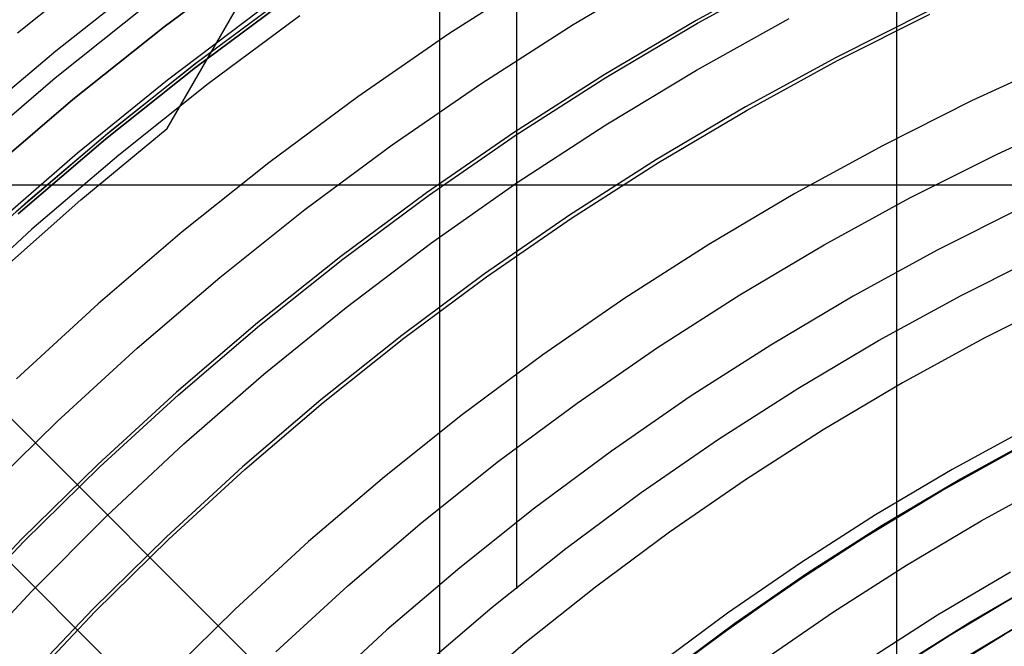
# Model space of a CAD drawing. Header units: millimetres. Extents: x 9001 to 10165, y -167 to 850.
# Tile 68 of 216: x 9539 to 9558, y 523 to 535. Entities that reach past the tile are written whole.
import ezdxf

# ---------------------------------------------------------------- set-up
doc = ezdxf.new("R2010")
doc.units = ezdxf.units.MM
for name, color, linetype in [('1', 7, 'Continuous'), ('COLOR EXT', 7, 'Continuous'), ('luz', 7, 'Continuous'), ('PLASTICO NEGRO', 7, 'Continuous')]:
    doc.layers.add(name, color=color, linetype=linetype)

msp = doc.modelspace()

# ---------------------------------------------------------------- linework, layer by layer
at = {"layer": '1', "color": 250, "true_color": 0x111111}
for p, q in [((9546.889, 541.189, 45.792), (9546.889, 424.503, 45.792)), ((9548.39, 538.679, 61.1), (9548.39, 524.181, 61.1)), ((9543.343, 536.512, 258.714), (9541.514, 535.154, 258.714)), ((9541.514, 535.154, 282.75), (9543.343, 536.512, 282.75)), ((9541.514, 535.154, 270.732), (9543.343, 536.512, 270.732)), ((9551.929, 535.226, 241.281), (9553.755, 536.225, 241.281)), ((9542.086, 534.41, 61.1), (9543.89, 535.749, 61.1)), ((9542.124, 534.361, 282.75), (9543.925, 535.699, 282.75)), ((9543.925, 535.699, 258.715), (9542.124, 534.361, 258.715)), ((9542.124, 534.361, 270.733), (9543.925, 535.699, 270.733)), ((9542.16, 534.467, 61.1), (9543.871, 535.735, 61.1)), ((9554.662, 534.496, 236.621), (9556.461, 535.401, 236.621)), ((9541.514, 535.154, 258.714), (9539.732, 533.733, 258.714)), ((9539.732, 533.733, 282.75), (9541.514, 535.154, 282.75)), ((9539.732, 533.733, 270.732), (9541.514, 535.154, 270.732)), ((9550.139, 534.165, 241.281), (9551.929, 535.226, 241.281)), ((9540.33, 533.009, 61.1), (9542.086, 534.41, 61.1)), ((9540.369, 532.962, 282.75), (9542.124, 534.361, 282.75)), ((9542.124, 534.361, 258.715), (9540.369, 532.962, 258.715)), ((9540.369, 532.962, 270.733), (9542.124, 534.361, 270.733)), ((9540.493, 533.143, 61.1), (9542.16, 534.467, 61.1)), ((9552.896, 533.53, 236.621), (9554.662, 534.496, 236.621)), ((9548.387, 533.042, 241.281), (9550.139, 534.165, 241.281)), ((9539.732, 533.733, 258.714), (9538.001, 532.252, 258.714)), ((9538.001, 532.252, 282.75), (9539.732, 533.733, 282.75)), ((9538.001, 532.252, 270.732), (9539.732, 533.733, 270.732)), ((9551.163, 532.503, 236.621), (9552.896, 533.53, 236.621)), ((9538.623, 531.549, 61.1), (9540.33, 533.009, 61.1)), ((9538.869, 531.766, 61.1), (9540.493, 533.143, 61.1)), ((9546.674, 531.86, 241.281), (9548.387, 533.042, 241.281)), ((9538.664, 531.503, 282.75), (9540.369, 532.962, 282.75)), ((9540.369, 532.962, 258.715), (9538.664, 531.503, 258.715)), ((9538.664, 531.503, 270.733), (9540.369, 532.962, 270.733)), ((9549.468, 531.417, 236.621), (9551.163, 532.503, 236.621)), ((9545.003, 530.62, 241.281), (9546.674, 531.86, 241.281)), ((9537.291, 530.336, 61.1), (9538.869, 531.766, 61.1)), ((9547.81, 530.273, 236.621), (9549.468, 531.417, 236.621)), ((9557.07, 529.909, 61.1), (9558.709, 530.734, 61.1)), ((9543.376, 529.322, 241.281), (9545.003, 530.62, 241.281)), ((9546.194, 529.073, 236.621), (9547.81, 530.273, 236.621)), ((9555.46, 529.028, 61.1), (9557.07, 529.909, 61.1)), ((9541.795, 527.969, 241.281), (9543.376, 529.322, 241.281)), ((9544.619, 527.817, 236.621), (9546.194, 529.073, 236.621)), ((9553.882, 528.093, 61.1), (9555.46, 529.028, 61.1)), ((9552.337, 527.103, 61.1), (9553.882, 528.093, 61.1)), ((9540.261, 526.563, 241.281), (9541.795, 527.969, 241.281)), ((9543.089, 526.508, 236.621), (9544.619, 527.817, 236.621)), ((9558.818, 527.276, 64.238), (9557.583, 526.61, 64.238)), ((9557.583, 526.61, 86.085), (9558.818, 527.276, 86.085)), ((9550.828, 526.06, 61.1), (9552.337, 527.103, 61.1)), ((9557.013, 526.302, 75.162), (9558.528, 527.131, 75.162)), ((9538.777, 525.104, 241.281), (9540.261, 526.563, 241.281)), ((9541.605, 525.147, 236.621), (9543.089, 526.508, 236.621)), ((9557.583, 526.61, 64.238), (9556.367, 525.911, 64.238)), ((9556.367, 525.911, 86.085), (9557.583, 526.61, 86.085)), ((9555.528, 525.422, 75.162), (9557.013, 526.302, 75.162)), ((9549.355, 524.966, 61.1), (9550.828, 526.06, 61.1)), ((9556.367, 525.911, 64.238), (9555.17, 525.178, 64.238)), ((9555.17, 525.178, 86.085), (9556.367, 525.911, 86.085)), ((9554.074, 524.491, 75.162), (9555.528, 525.422, 75.162)), ((9540.169, 523.735, 236.621), (9541.605, 525.147, 236.621)), ((9555.17, 525.178, 64.238), (9553.994, 524.414, 64.238)), ((9553.994, 524.414, 86.085), (9555.17, 525.178, 86.085)), ((9537.344, 523.595, 241.281), (9538.777, 525.104, 241.281)), ((9547.921, 523.822, 61.1), (9549.355, 524.966, 61.1)), ((9552.653, 523.51, 75.162), (9554.074, 524.491, 75.162)), ((9553.994, 524.414, 64.238), (9552.839, 523.617, 64.238)), ((9552.839, 523.617, 86.085), (9553.994, 524.414, 86.085)), ((9556.849, 523.278, 228.525), (9558.259, 524.115, 228.525)), ((9546.527, 522.629, 61.1), (9547.921, 523.822, 61.1)), ((9557.914, 523.288, 89.131), (9559.056, 523.945, 89.131)), ((9538.783, 522.275, 236.621), (9540.169, 523.735, 236.621)), ((9552.839, 523.617, 64.238), (9551.707, 522.789, 64.238)), ((9551.707, 522.789, 86.085), (9552.839, 523.617, 86.085)), ((9551.267, 522.481, 75.162), (9552.653, 523.51, 75.162)), ((9556.974, 522.735, 89.131), (9558.36, 523.564, 89.131)), ((9555.468, 522.394, 228.525), (9556.849, 523.278, 228.525)), ((9556.79, 522.6, 89.131), (9557.914, 523.288, 89.131))]:
    msp.add_line(p, q, dxfattribs=at)
at = {"layer": '1', "color": 29, "true_color": 0x4d342b}
for p, q in [((9539.402, 534.688, 63.109), (9541.131, 536.054, 63.109)), ((9541.571, 533.166, 65.657), (9543.055, 535.735, 64.513)), ((9541.58, 534.122, 76.062), (9543.386, 535.488, 76.062)), ((9551.909, 534.31, 70.562), (9553.716, 535.317, 70.562)), ((9537.719, 533.266, 63.109), (9539.402, 534.688, 63.109)), ((9550.139, 533.242, 70.562), (9551.909, 534.31, 70.562)), ((9539.822, 532.695, 76.062), (9541.58, 534.122, 76.062)), ((9548.407, 532.112, 70.562), (9550.139, 533.242, 70.562)), ((9539.888, 531.774, 65.657), (9541.571, 533.166, 65.657)), ((9538.115, 531.207, 76.062), (9539.822, 532.695, 76.062)), ((9546.715, 530.923, 70.562), (9548.407, 532.112, 70.562)), ((9538.253, 530.325, 65.657), (9539.888, 531.774, 65.657)), ((9545.065, 529.675, 70.562), (9546.715, 530.923, 70.562)), ((9543.46, 528.372, 70.562), (9545.065, 529.675, 70.562)), ((9541.901, 527.013, 70.562), (9543.46, 528.372, 70.562)), ((9540.39, 525.601, 70.562), (9541.901, 527.013, 70.562)), ((9558.197, 526.935, 70.562), (9556.679, 526.089, 70.562)), ((9556.679, 526.089, 76.062), (9558.197, 526.935, 76.062)), ((9558.197, 526.935, 34.462), (9556.679, 526.089, 34.462)), ((9556.679, 526.089, 42.462), (9558.197, 526.935, 42.462)), ((9556.679, 526.089, 73.312), (9558.197, 526.935, 73.312)), ((9556.679, 526.089, 38.462), (9558.197, 526.935, 38.462)), ((9556.679, 526.089, 70.562), (9555.192, 525.191, 70.562)), ((9555.192, 525.191, 76.062), (9556.679, 526.089, 76.062)), ((9556.679, 526.089, 34.462), (9555.192, 525.191, 34.462)), ((9555.192, 525.191, 42.462), (9556.679, 526.089, 42.462)), ((9555.192, 525.191, 73.312), (9556.679, 526.089, 73.312)), ((9555.192, 525.191, 38.462), (9556.679, 526.089, 38.462)), ((9556.969, 526.256, 76.062), (9556.969, 526.256, 70.562)), ((9556.969, 526.256, 42.462), (9556.969, 526.256, 34.462)), ((9538.93, 524.137, 70.562), (9540.39, 525.601, 70.562)), ((9555.192, 525.191, 70.562), (9553.736, 524.242, 70.562)), ((9553.736, 524.242, 76.062), (9555.192, 525.191, 76.062)), ((9555.192, 525.191, 34.462), (9553.736, 524.242, 34.462)), ((9553.736, 524.242, 42.462), (9555.192, 525.191, 42.462)), ((9553.736, 524.242, 73.312), (9555.192, 525.191, 73.312)), ((9553.736, 524.242, 38.462), (9555.192, 525.191, 38.462)), ((9553.736, 524.242, 70.562), (9552.315, 523.243, 70.562)), ((9552.315, 523.243, 76.062), (9553.736, 524.242, 76.062)), ((9553.736, 524.242, 34.462), (9552.315, 523.243, 34.462)), ((9552.315, 523.243, 42.462), (9553.736, 524.242, 42.462)), ((9552.315, 523.243, 73.312), (9553.736, 524.242, 73.312)), ((9552.315, 523.243, 38.462), (9553.736, 524.242, 38.462)), ((9537.521, 522.623, 70.562), (9538.93, 524.137, 70.562)), ((9552.315, 523.243, 70.562), (9550.929, 522.195, 70.562)), ((9550.929, 522.195, 76.062), (9552.315, 523.243, 76.062)), ((9552.315, 523.243, 34.462), (9550.929, 522.195, 34.462)), ((9550.929, 522.195, 42.462), (9552.315, 523.243, 42.462)), ((9550.929, 522.195, 73.312), (9552.315, 523.243, 73.312)), ((9550.929, 522.195, 38.462), (9552.315, 523.243, 38.462))]:
    msp.add_line(p, q, dxfattribs=at)
at = {"layer": 'COLOR EXT', "color": 30, "true_color": 0xff8d00}
for p, q in [((9555.817, 510.214, 21.262), (9555.817, 551.077, 21.262)), ((9530.863, 535.167, 21.262), (9557.734, 508.297, 21.262)), ((9557.734, 508.297, 25.262), (9530.863, 535.167, 25.262)), ((9530.863, 535.167, 23.262), (9557.734, 508.297, 23.262)), ((9529.449, 533.753, 25.262), (9556.32, 506.882, 25.262)), ((9556.32, 506.882, 21.262), (9529.449, 533.753, 21.262)), ((9556.32, 506.882, 23.262), (9529.449, 533.753, 23.262)), ((9533.963, 532.068, 21.262), (9580.77, 532.068, 21.262))]:
    msp.add_line(p, q, dxfattribs=at)
at = {"layer": 'luz', "color": 7, "true_color": 0xffffff}
for p, q in [((9538.653, 535.04, -29.917), (9540.48, 536.497, -29.917)), ((9549.501, 535.2, -28.406), (9551.327, 536.283, -28.406)), ((9553.726, 536.281, -28.713), (9551.898, 535.281, -28.713)), ((9548.896, 536.182, -28.098), (9547.075, 535.015, -28.098)), ((9541.183, 535.583, -30.224), (9539.387, 534.151, -30.224)), ((9544.161, 535.37, -29.161), (9542.371, 534.04, -29.161)), ((9556.431, 535.463, -27.65), (9554.63, 534.557, -27.65)), ((9547.713, 534.055, -28.406), (9549.501, 535.2, -28.406)), ((9551.898, 535.281, -28.713), (9550.106, 534.219, -28.713)), ((9547.075, 535.015, -28.098), (9545.295, 533.786, -28.098)), ((9554.63, 534.557, -27.65), (9552.862, 533.589, -27.65)), ((9559.046, 534.524, -26.587), (9557.276, 533.708, -26.587)), ((9539.387, 534.151, -30.224), (9537.641, 532.657, -30.224)), ((9550.106, 534.219, -28.713), (9548.352, 533.095, -28.713)), ((9542.371, 534.04, -29.161), (9540.627, 532.65, -29.161)), ((9545.966, 532.849, -28.406), (9547.713, 534.055, -28.406)), ((9545.295, 533.786, -28.098), (9543.558, 532.497, -28.098)), ((9552.862, 533.589, -27.65), (9551.127, 532.561, -27.65)), ((9557.276, 533.708, -26.587), (9555.535, 532.833, -26.587)), ((9557.776, 532.67, -26.895), (9559.51, 533.468, -26.895)), ((9548.352, 533.095, -28.713), (9546.637, 531.912, -28.713)), ((9544.261, 531.584, -28.406), (9545.966, 532.849, -28.406)), ((9555.535, 532.833, -26.587), (9553.826, 531.897, -26.587)), ((9540.627, 532.65, -29.161), (9538.933, 531.2, -29.161)), ((9556.071, 531.812, -26.895), (9557.776, 532.67, -26.895)), ((9543.558, 532.497, -28.098), (9541.867, 531.149, -28.098)), ((9551.127, 532.561, -27.65), (9549.43, 531.474, -27.65)), ((9546.637, 531.912, -28.713), (9544.964, 530.67, -28.713)), ((9553.826, 531.897, -26.587), (9552.149, 530.904, -26.587)), ((9554.396, 530.896, -26.895), (9556.071, 531.812, -26.895)), ((9542.601, 530.26, -28.406), (9544.261, 531.584, -28.406)), ((9549.43, 531.474, -27.65), (9547.771, 530.329, -27.65)), ((9558.277, 531.631, -27.202), (9556.607, 530.791, -27.202)), ((9538.933, 531.2, -29.161), (9537.289, 529.693, -29.161)), ((9541.867, 531.149, -28.098), (9540.224, 529.743, -28.098)), ((9552.149, 530.904, -26.587), (9550.508, 529.853, -26.587)), ((9552.754, 529.922, -26.895), (9554.396, 530.896, -26.895)), ((9556.607, 530.791, -27.202), (9554.967, 529.894, -27.202)), ((9544.964, 530.67, -28.713), (9543.336, 529.371, -28.713)), ((9547.771, 530.329, -27.65), (9546.152, 529.127, -27.65)), ((9540.988, 528.88, -28.406), (9542.601, 530.26, -28.406)), ((9551.146, 528.893, -26.895), (9552.754, 529.922, -26.895)), ((9540.224, 529.743, -28.098), (9538.63, 528.281, -28.098)), ((9550.508, 529.853, -26.587), (9548.904, 528.746, -26.587)), ((9554.967, 529.894, -27.202), (9553.359, 528.941, -27.202)), ((9559.122, 529.877, -26.139), (9557.512, 529.067, -26.139)), ((9543.336, 529.371, -28.713), (9541.753, 528.017, -28.713)), ((9546.152, 529.127, -27.65), (9544.576, 527.87, -27.65)), ((9557.512, 529.067, -26.139), (9555.931, 528.202, -26.139)), ((9539.424, 527.445, -28.406), (9540.988, 528.88, -28.406)), ((9549.575, 527.808, -26.895), (9551.146, 528.893, -26.895)), ((9553.359, 528.941, -27.202), (9551.785, 527.933, -27.202)), ((9548.904, 528.746, -26.587), (9547.34, 527.584, -26.587)), ((9555.931, 528.202, -26.139), (9554.381, 527.283, -26.139)), ((9541.753, 528.017, -28.713), (9540.217, 526.608, -28.713)), ((9544.576, 527.87, -27.65), (9543.044, 526.559, -27.65)), ((9548.043, 526.67, -26.895), (9549.575, 527.808, -26.895)), ((9551.785, 527.933, -27.202), (9550.247, 526.871, -27.202)), ((9537.909, 525.956, -28.406), (9539.424, 527.445, -28.406)), ((9547.34, 527.584, -26.587), (9545.816, 526.369, -26.587)), ((9554.381, 527.283, -26.139), (9552.863, 526.311, -26.139)), ((9558.417, 527.343, -25.076), (9556.895, 526.51, -25.076)), ((9550.247, 526.871, -27.202), (9548.746, 525.757, -27.202)), ((9546.55, 525.48, -26.895), (9548.043, 526.67, -26.895)), ((9540.217, 526.608, -28.713), (9538.732, 525.148, -28.713)), ((9543.044, 526.559, -27.65), (9541.558, 525.196, -27.65)), ((9556.895, 526.51, -25.076), (9555.402, 525.626, -25.076)), ((9545.816, 526.369, -26.587), (9544.335, 525.102, -26.587)), ((9552.863, 526.311, -26.139), (9551.38, 525.288, -26.139)), ((9557.465, 525.509, -25.384), (9558.952, 526.322, -25.384)), ((9548.746, 525.757, -27.202), (9547.284, 524.591, -27.202)), ((9555.402, 525.626, -25.076), (9553.941, 524.69, -25.076)), ((9556.007, 524.644, -25.384), (9557.465, 525.509, -25.384)), ((9545.1, 524.239, -26.895), (9546.55, 525.48, -26.895)), ((9538.732, 525.148, -28.713), (9537.297, 523.637, -28.713)), ((9541.558, 525.196, -27.65), (9540.12, 523.783, -27.65)), ((9551.38, 525.288, -26.139), (9549.933, 524.213, -26.139)), ((9544.335, 525.102, -26.587), (9542.899, 523.784, -26.587)), ((9547.284, 524.591, -27.202), (9545.864, 523.376, -27.202)), ((9553.941, 524.69, -25.076), (9552.514, 523.705, -25.076)), ((9554.58, 523.73, -25.384), (9556.007, 524.644, -25.384)), ((9558.036, 524.507, -25.691), (9556.612, 523.663, -25.691)), ((9543.693, 522.948, -26.895), (9545.1, 524.239, -26.895)), ((9549.933, 524.213, -26.139), (9548.524, 523.09, -26.139)), ((9540.12, 523.783, -27.65), (9538.732, 522.321, -27.65)), ((9542.899, 523.784, -26.587), (9541.509, 522.418, -26.587)), ((9552.514, 523.705, -25.076), (9551.121, 522.67, -25.076)), ((9553.185, 522.767, -25.384), (9554.58, 523.73, -25.384)), ((9556.612, 523.663, -25.691), (9555.218, 522.77, -25.691)), ((9545.864, 523.376, -27.202), (9544.487, 522.112, -27.202)), ((9548.524, 523.09, -26.139), (9547.155, 521.918, -26.139))]:
    msp.add_line(p, q, dxfattribs=at)
at = {"layer": 'PLASTICO NEGRO', "color": 254, "true_color": 0xcad1ee}
for p, q in [((9558.672, 524.352, 33.562), (9557.253, 523.53, 33.562)), ((9557.253, 523.53, 35.062), (9558.672, 524.352, 35.062)), ((9558.672, 524.352, 34.312), (9557.253, 523.53, 34.312)), ((9557.253, 523.53, 33.562), (9555.863, 522.659, 33.562)), ((9555.863, 522.659, 35.062), (9557.253, 523.53, 35.062)), ((9557.253, 523.53, 34.312), (9555.863, 522.659, 34.312))]:
    msp.add_line(p, q, dxfattribs=at)

doc.saveas('drawing.dxf')
